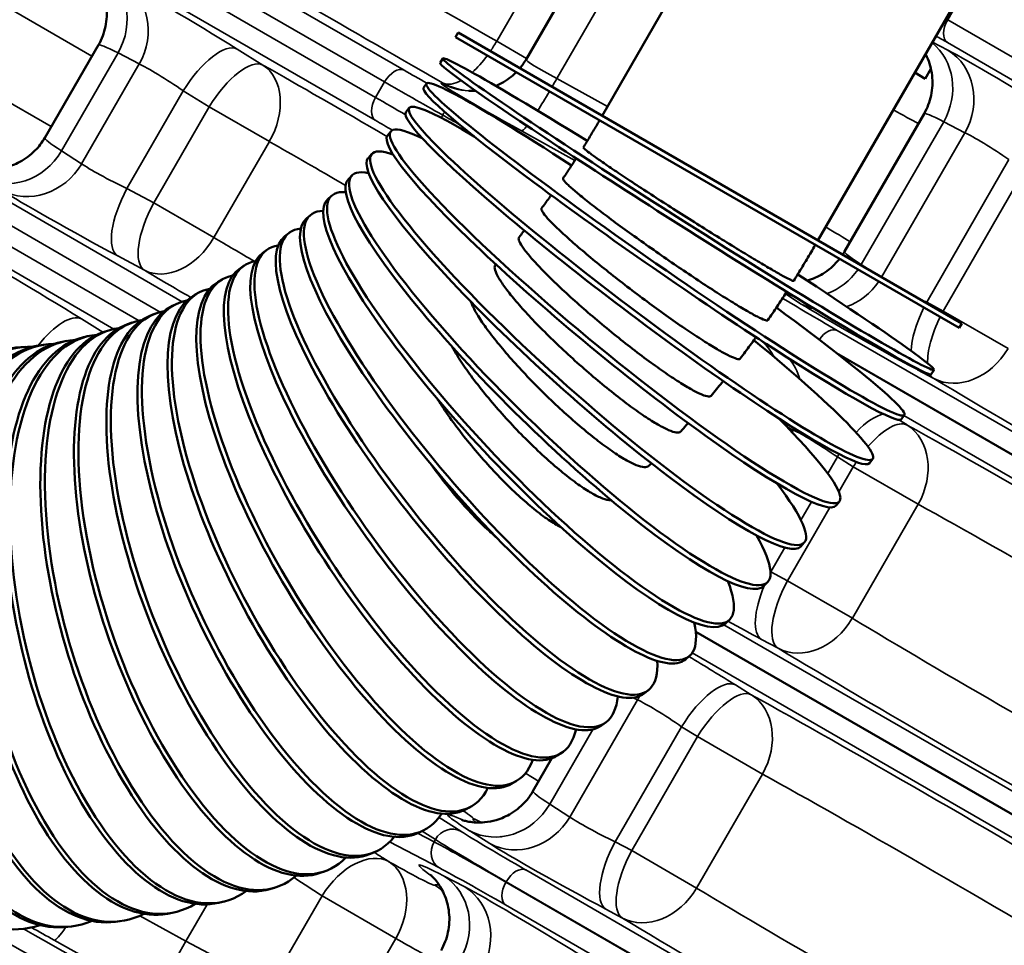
# Model space of a CAD drawing. Header units: inches. Extents: x 1 to 271, y 5 to 171.
# Tile 178 of 256: x 200.54 to 203.51, y 101 to 103.79. Entities that reach past the tile are written whole.
import ezdxf

# ---------------------------------------------------------------- set-up
doc = ezdxf.new("R2010")
doc.units = ezdxf.units.IN
doc.header["$LTSCALE"] = 8
doc.header["$MEASUREMENT"] = 0
doc.layers.add('Visible (ANSI)', color=7, linetype='Continuous', lineweight=50)
doc.layers.add('Visible Narrow (ANSI)', color=7, linetype='Continuous', lineweight=35)

msp = doc.modelspace()

# ---------------------------------------------------------------- linework, layer by layer
at = {"layer": 'Visible (ANSI)'}
for p, q in [((202.2962, 103.4992), (202.7966, 104.3659)), ((202.285, 104.0462), (202.067, 103.6687)), ((202.9458, 103.1242), (203.4462, 103.9909)), ((201.8552, 103.7354), (201.8632, 103.7492)), ((203.3708, 102.8604), (201.8552, 103.7354)), ((203.3788, 102.8742), (201.8632, 103.7492)), ((200.7798, 103.7121), (200.6184, 103.4326)), ((201.8084, 103.658), (201.817, 103.6715)), ((203.2688, 103.6107), (203.2859, 103.6403)), ((203.2372, 103.6289), (203.2688, 103.6107)), ((201.7585, 103.5828), (201.7676, 103.5959)), ((201.7057, 103.5099), (201.7153, 103.5227)), ((203.265, 103.5052), (203.0255, 103.0904)), ((203.1736, 103.5166), (203.1736, 103.5166)), ((201.6503, 103.4398), (201.6604, 103.4521)), ((201.5924, 103.3725), (201.6029, 103.3843)), ((201.5322, 103.3084), (201.5432, 103.3197)), ((201.4701, 103.2476), (201.4816, 103.2583)), ((201.4063, 103.1902), (201.4181, 103.2004)), ((201.3411, 103.1366), (201.3532, 103.1461)), ((202.97, 103.1639), (202.97, 103.1639)), ((201.2746, 103.0867), (201.2871, 103.0956)), ((201.2073, 103.0407), (201.2201, 103.049)), ((201.1394, 102.9987), (201.1524, 103.0064)), ((201.0712, 102.9608), (201.0844, 102.9678)), ((201.0029, 102.927), (201.0164, 102.9333)), ((200.9349, 102.8973), (200.9485, 102.9029)), ((200.8674, 102.8717), (200.8811, 102.8765)), ((203.3708, 102.8604), (203.3788, 102.8742)), ((200.8007, 102.8502), (200.8145, 102.8542)), ((200.6075, 102.809), (200.6213, 102.8108)), ((200.6705, 102.8189), (200.6844, 102.8215)), ((200.735, 102.8326), (200.7488, 102.8359)), ((200.546, 102.8028), (200.5598, 102.8038)), ((203.2864, 102.721), (203.295, 102.7345)), ((203.1964, 102.5854), (203.2055, 102.5985)), ((203.1009, 102.4536), (203.1106, 102.4663)), ((203.0001, 102.3261), (203.0102, 102.3383)), ((202.8941, 102.203), (202.9047, 102.2148)), ((202.7832, 102.0847), (202.7942, 102.0959)), ((202.6675, 101.9713), (202.679, 101.9821)), ((202.5473, 101.8633), (202.5591, 101.8735)), ((202.4226, 101.7608), (202.4348, 101.7704)), ((202.2939, 101.6641), (202.3063, 101.6731)), ((202.145, 101.5654), (202.088, 101.4666)), ((202.1611, 101.5735), (202.1739, 101.5818)), ((202.0247, 101.4892), (202.0377, 101.4968)), ((201.8848, 101.4115), (201.8981, 101.4184)), ((201.7417, 101.3406), (201.7552, 101.3469)), ((201.5957, 101.2769), (201.6093, 101.2824)), ((201.4469, 101.2205), (201.4606, 101.2253)), ((201.2958, 101.1717), (201.3096, 101.1757)), ((201.1427, 101.1307), (201.1565, 101.1341)), ((200.9878, 101.0979), (201.0016, 101.1005)), ((200.8316, 101.0734), (200.8454, 101.0752)), ((200.6744, 101.0575), (200.6882, 101.0585))]:
    msp.add_line(p, q, dxfattribs=at)
for centre, start, end in [((203.1978, 103.5265), 43.4481, 43.4992), ((202.036, 101.5142), 256.5013, 256.5519), ((201.7437, 101.008), 43.4481, 43.4987)]:
    msp.add_arc(centre, 0.19, start, end, dxfattribs=at)
for centre, major_axis, ratio, start_param, end_param in [((202.556, 103.203), (-0.739, 0.4685), 0.029242, 5.15566, 10.552945), ((202.4866, 103.0972), (-0.719, 0.4987), 0.05841, 5.156213, 10.553377), ((202.5474, 103.1895), (-0.739, 0.4685), 0.029242, 0, 3.141593), ((202.4775, 103.0841), (-0.719, 0.4987), 0.05841, 0, 3.141593), ((202.4129, 102.9945), (-0.6976, 0.5282), 0.087427, 5.57867, 10.554008), ((201.9032, 103.7639), (-0.0084, -0.1898), 0.99794, 0, 0.00188), ((202.3353, 102.8952), (-0.6749, 0.5569), 0.11622, 5.835967, 10.27815), ((202.4033, 102.9818), (-0.6976, 0.5282), 0.087427, 0, 3.141593), ((203.8537, 103.1449), (0.5887, -0.3604), 0.03634, 3.141573, 3.142528), ((201.2249, 103.1029), (-0.6064, 0.3296), 0.03634, 6.28225, 6.282898), ((202.2538, 102.7995), (-0.6509, 0.5848), 0.144714, 5.949337, 10.079885), ((202.3252, 102.8829), (-0.6749, 0.5569), 0.11622, 0, 3.141593), ((202.2432, 102.7878), (-0.6509, 0.5848), 0.144714, 0, 3.141593), ((202.1687, 102.7078), (-0.6255, 0.6119), 0.172837, 6.016395, 9.958923), ((202.1577, 102.6965), (-0.6255, 0.6119), 0.172837, 0, 3.141593), ((202.0803, 102.6202), (-0.5987, 0.6381), 0.200517, 6.061413, 9.877007), ((202.0688, 102.6095), (-0.5987, 0.6381), 0.200517, 0, 3.141593), ((201.9886, 102.5369), (-0.5705, 0.6635), 0.227681, 6.094001, 9.817842), ((201.9768, 102.5268), (-0.5705, 0.6635), 0.227681, 0, 3.141593), ((201.8818, 102.4487), (-0.5408, 0.6879), 0.254262, 0, 3.141593), ((201.894, 102.4582), (-0.5408, 0.6879), 0.254262, 6.11883, 9.77317), ((201.7967, 102.3843), (-0.5096, 0.7113), 0.280189, 6.138469, 9.738327), ((201.7842, 102.3754), (-0.5096, 0.7113), 0.280189, 0, 3.141593), ((203.632, 102.7608), (-0.6064, 0.3296), 0.03634, 6.28225, 6.283205), ((201.697, 102.3154), (-0.4769, 0.7336), 0.305398, 6.154453, 9.710473), ((201.5951, 102.2516), (-0.4427, 0.7548), 0.329822, 6.167761, 9.687776), ((201.6842, 102.3071), (-0.4769, 0.7336), 0.305398, 0, 3.141593), ((201.5821, 102.244), (-0.4427, 0.7548), 0.329822, 0, 3.141593), ((201.478, 102.1861), (-0.4068, 0.7747), 0.3534, 0, 3.141593), ((201.4913, 102.1931), (-0.4068, 0.7747), 0.3534, 6.179044, 9.669003), ((201.3858, 102.1401), (-0.3694, 0.7932), 0.37607, 6.188754, 9.653288), ((201.2789, 102.0926), (-0.3304, 0.8102), 0.397775, 6.197212, 9.640011), ((201.3723, 102.1338), (-0.3694, 0.7932), 0.37607, 0, 3.141593), ((201.1572, 102.0461), (-0.2898, 0.8256), 0.418459, 0, 3.141593), ((201.1709, 102.0509), (-0.2898, 0.8256), 0.418459, 6.204652, 9.628713), ((201.2653, 102.0871), (-0.3304, 0.8102), 0.397775, 0, 3.141593), ((200.9527, 101.985), (-0.2038, 0.8509), 0.456555, 6.217126, 9.610746), ((201.0483, 102.0109), (-0.2476, 0.8392), 0.438069, 0, 3.141593), ((201.0621, 102.015), (-0.2476, 0.8392), 0.438069, 6.211247, 9.619046), ((200.5152, 101.9254), (-0.0152, 0.8749), 0.518348, 6.235114, 9.587618), ((200.624, 101.9312), (-0.0642, 0.8726), 0.504804, 6.231334, 9.592159), ((200.7333, 101.943), (-0.1121, 0.8678), 0.489965, 6.227105, 9.597452), ((200.8291, 101.9584), (-0.1586, 0.8605), 0.473868, 0, 3.141593), ((200.843, 101.961), (-0.1586, 0.8605), 0.473868, 6.222387, 9.603603), ((200.9388, 101.9817), (-0.2038, 0.8509), 0.456555, 0, 3.141593), ((200.6102, 101.9302), (-0.0642, 0.8726), 0.504804, 0, 3.141593), ((200.7195, 101.9412), (-0.1121, 0.8678), 0.489965, 0, 3.141593), ((202.6945, 101.137), (-0.6064, 0.3296), 0.03634, 6.28225, 6.283204)]:
    msp.add_ellipse(centre, major_axis=major_axis, ratio=ratio, start_param=start_param, end_param=end_param, dxfattribs=at)
for points, knots in [([(200.7802, 103.7125), (200.79, 103.7295), (200.797, 103.7483), (200.8052, 103.7871), (200.8063, 103.8076), (200.802, 103.847), (200.7965, 103.8664), (200.7855, 103.8909), (200.7818, 103.8979), (200.7751, 103.9089), (200.7722, 103.9131), (200.765, 103.923), (200.7608, 103.9278), (200.7547, 103.9345), (200.7524, 103.9368), (200.7487, 103.9403), (200.7477, 103.9411), (200.7473, 103.9415), (200.7473, 103.9415), (200.7473, 103.9415)], [0.0014682, 0.0014682, 0.0014682, 0.0014682, 0.1520107, 0.1520107, 0.3067567, 0.3067567, 0.460872, 0.460872, 0.5277908, 0.5277908, 0.5770472, 0.5770472, 0.6564751, 0.6564751, 0.7298463, 0.7298463, 0.8259152, 0.8259152, 0.8484848, 0.8484848, 0.8484848, 0.8484848]), ([(203.2651, 103.5053), (203.2749, 103.5224), (203.2821, 103.5413), (203.2903, 103.5802), (203.2913, 103.6008), (203.287, 103.6402), (203.2815, 103.6597), (203.2726, 103.6797), (203.2712, 103.6826), (203.2697, 103.6854)], [0.0003236, 0.0003236, 0.0003236, 0.0003236, 0.1519128, 0.1519128, 0.3065732, 0.3065732, 0.460661, 0.460661, 0.4871717, 0.4871717, 0.4871717, 0.4871717]), ([(201.9764, 103.5888), (201.9822, 103.5912), (201.9879, 103.594), (202.0096, 103.6058), (202.0246, 103.617), (202.0375, 103.6301)], [0.2125831, 0.2125831, 0.2125831, 0.2125831, 0.2606841, 0.2606841, 0.4007846, 0.4007846, 0.4007846, 0.4007846]), ([(202.2392, 103.4038), (202.2426, 103.4092), (202.2459, 103.4146), (202.2526, 103.4254), (202.2559, 103.4308), (202.2625, 103.4416), (202.2657, 103.4471), (202.2722, 103.458), (202.2755, 103.4634), (202.2819, 103.4744), (202.2851, 103.4799), (202.2882, 103.4854)], [3.09821542, 3.09821542, 3.09821542, 3.09821542, 3.10689087, 3.10689087, 3.11556632, 3.11556632, 3.12424176, 3.12424176, 3.13291721, 3.13291721, 3.14159265, 3.14159265, 3.14159265, 3.14159265]), ([(200.4035, 103.3461), (200.4035, 103.3461), (200.4039, 103.3459), (200.4061, 103.3452), (200.4078, 103.3447), (200.4128, 103.3433), (200.416, 103.3425), (200.4258, 103.3405), (200.4337, 103.3392), (200.45, 103.3381), (200.4583, 103.338), (200.4772, 103.3392), (200.488, 103.3407), (200.5139, 103.3469), (200.529, 103.3525), (200.5598, 103.3689), (200.5755, 103.3806), (200.6004, 103.4056), (200.6104, 103.4186), (200.6184, 103.4326)], [0.8777592, 0.8777592, 0.8777592, 0.8777592, 0.9502391, 0.9502391, 1.0215568, 1.0215568, 1.0856629, 1.0856629, 1.1729539, 1.1729539, 1.2446526, 1.2446526, 1.3315083, 1.3315083, 1.4553322, 1.4553322, 1.6024347, 1.6024347, 1.7264605, 1.7264605, 1.7264605, 1.7264605]), ([(202.2392, 103.4038), (202.2389, 103.4033), (202.2402, 103.4017), (202.2458, 103.3967), (202.2509, 103.3926), (202.2655, 103.3817), (202.2749, 103.375), (202.2951, 103.3608), (202.3078, 103.352), (202.3366, 103.3325), (202.3527, 103.3217), (202.3842, 103.3008), (202.4025, 103.2888), (202.4412, 103.2636), (202.4614, 103.2505), (202.4994, 103.226), (202.5206, 103.2125), (202.5632, 103.1854), (202.5846, 103.172), (202.6232, 103.1477), (202.644, 103.1348), (202.6841, 103.11), (202.7034, 103.0982), (202.7368, 103.0778), (202.7541, 103.0674), (202.7855, 103.0487), (202.7997, 103.0404), (202.8113, 103.0337)], [3.372957, 3.372957, 3.372957, 3.372957, 3.526571, 3.526571, 3.702902, 3.702902, 3.879232, 3.879232, 4.055564, 4.055564, 4.231897, 4.231897, 4.408228, 4.408228, 4.58456, 4.58456, 4.760889, 4.760889, 4.937219, 4.937219, 5.113546, 5.113546, 5.289874, 5.289874, 5.4662, 5.4662, 5.642526, 5.642526, 5.642526, 5.642526]), ([(202.1784, 103.3109), (202.182, 103.3162), (202.1855, 103.3214), (202.1926, 103.3319), (202.1961, 103.3372), (202.2031, 103.3477), (202.2066, 103.353), (202.2128, 103.3625), (202.2155, 103.3666), (202.2182, 103.3708)], [3.04754575, 3.04754575, 3.04754575, 3.04754575, 3.05622096, 3.05622096, 3.06489617, 3.06489617, 3.07357138, 3.07357138, 3.08037663, 3.08037663, 3.08037663, 3.08037663]), ([(202.1784, 103.3109), (202.1777, 103.3099), (202.1786, 103.3076), (202.1833, 103.3013), (202.1879, 103.2964), (202.2013, 103.2838), (202.2101, 103.2761), (202.2291, 103.2601), (202.2412, 103.2503), (202.2686, 103.2287), (202.2839, 103.2169), (202.3141, 103.194), (202.3318, 103.1809), (202.369, 103.1536), (202.3886, 103.1395), (202.4254, 103.1132), (202.446, 103.0988), (202.4874, 103.0699), (202.5082, 103.0556), (202.5459, 103.03), (202.5663, 103.0164), (202.6056, 102.9904), (202.6245, 102.9781), (202.6575, 102.957), (202.6745, 102.9463), (202.7057, 102.9271), (202.7198, 102.9187), (202.7314, 102.912)], [3.37152, 3.37152, 3.37152, 3.37152, 3.526571, 3.526571, 3.702902, 3.702902, 3.879232, 3.879232, 4.055564, 4.055564, 4.231897, 4.231897, 4.408228, 4.408228, 4.58456, 4.58456, 4.760889, 4.760889, 4.937219, 4.937219, 5.113546, 5.113546, 5.289874, 5.289874, 5.4662, 5.4662, 5.642526, 5.642526, 5.642526, 5.642526]), ([(202.1139, 103.2209), (202.1177, 103.2259), (202.1215, 103.231), (202.129, 103.2412), (202.1327, 103.2463), (202.1385, 103.2543), (202.1406, 103.2572), (202.1427, 103.2601)], [2.99687695, 2.99687695, 2.99687695, 2.99687695, 3.00555175, 3.00555175, 3.01422655, 3.01422655, 3.01914379, 3.01914379, 3.01914379, 3.01914379]), ([(202.1139, 103.2209), (202.1128, 103.2193), (202.1133, 103.2164), (202.1171, 103.2088), (202.1211, 103.2031), (202.1332, 103.1887), (202.1414, 103.1801), (202.1591, 103.1624), (202.1705, 103.1516), (202.1964, 103.128), (202.211, 103.1151), (202.2398, 103.0904), (202.2567, 103.0762), (202.2925, 103.0469), (202.3114, 103.0318), (202.3469, 103.0038), (202.3668, 102.9884), (202.4069, 102.9579), (202.4272, 102.9427), (202.464, 102.9158), (202.4839, 102.9015), (202.5223, 102.8744), (202.5409, 102.8616), (202.5733, 102.8398), (202.5901, 102.8288), (202.621, 102.8092), (202.6351, 102.8007), (202.6466, 102.794)], [3.369021, 3.369021, 3.369021, 3.369021, 3.526571, 3.526571, 3.702902, 3.702902, 3.879232, 3.879232, 4.055564, 4.055564, 4.231897, 4.231897, 4.408228, 4.408228, 4.58456, 4.58456, 4.760889, 4.760889, 4.937219, 4.937219, 5.113546, 5.113546, 5.289874, 5.289874, 5.4662, 5.4662, 5.642526, 5.642526, 5.642526, 5.642526]), ([(202.046, 103.1339), (202.05, 103.1387), (202.0539, 103.1436), (202.0592, 103.1502), (202.0606, 103.1519), (202.0619, 103.1536)], [2.94620902, 2.94620902, 2.94620902, 2.94620902, 2.95488324, 2.95488324, 2.95787755, 2.95787755, 2.95787755, 2.95787755]), ([(202.046, 103.1339), (202.0443, 103.1318), (202.0443, 103.1283), (202.0472, 103.1194), (202.0506, 103.1129), (202.0614, 103.0969), (202.0689, 103.0874), (202.0853, 103.0679), (202.0959, 103.0562), (202.1203, 103.0306), (202.1341, 103.0168), (202.1615, 102.9902), (202.1776, 102.975), (202.2118, 102.9437), (202.2299, 102.9277), (202.2641, 102.898), (202.2833, 102.8817), (202.3221, 102.8495), (202.3418, 102.8336), (202.3775, 102.8054), (202.3969, 102.7904), (202.4345, 102.7622), (202.4527, 102.749), (202.4845, 102.7264), (202.5011, 102.7151), (202.5317, 102.6952), (202.5457, 102.6866), (202.5573, 102.6799)], [3.365453, 3.365453, 3.365453, 3.365453, 3.526571, 3.526571, 3.702902, 3.702902, 3.879232, 3.879232, 4.055564, 4.055564, 4.231897, 4.231897, 4.408228, 4.408228, 4.58456, 4.58456, 4.760889, 4.760889, 4.937219, 4.937219, 5.113546, 5.113546, 5.289874, 5.289874, 5.4662, 5.4662, 5.642526, 5.642526, 5.642526, 5.642526]), ([(202.8727, 103.0023), (202.8771, 103.0094), (202.8816, 103.0165), (202.8904, 103.0308), (202.8948, 103.038), (202.9035, 103.0524), (202.9079, 103.0596), (202.9165, 103.0741), (202.9208, 103.0813), (202.9293, 103.0958), (202.9335, 103.1031), (202.9378, 103.1104)], [3.09662331, 3.09662331, 3.09662331, 3.09662331, 3.10561718, 3.10561718, 3.11461105, 3.11461105, 3.12360492, 3.12360492, 3.13259879, 3.13259879, 3.14159265, 3.14159265, 3.14159265, 3.14159265]), ([(201.9748, 103.0502), (201.9725, 103.0476), (201.972, 103.0435), (201.9739, 103.0332), (201.9767, 103.0259), (201.9861, 103.0083), (201.9928, 102.998), (202.0078, 102.9769), (202.0176, 102.9643), (202.0404, 102.9368), (202.0534, 102.922), (202.0792, 102.8937), (202.0945, 102.8775), (202.1271, 102.8444), (202.1444, 102.8274), (202.1772, 102.7961), (202.1957, 102.7789), (202.2331, 102.7451), (202.2522, 102.7285), (202.2868, 102.699), (202.3057, 102.6834), (202.3423, 102.6542), (202.3602, 102.6405), (202.3914, 102.6173), (202.4078, 102.6056), (202.438, 102.5853), (202.4519, 102.5766), (202.4635, 102.57)], [3.360808, 3.360808, 3.360808, 3.360808, 3.526571, 3.526571, 3.702902, 3.702902, 3.879232, 3.879232, 4.055564, 4.055564, 4.231897, 4.231897, 4.408228, 4.408228, 4.58456, 4.58456, 4.760889, 4.760889, 4.937219, 4.937219, 5.113546, 5.113546, 5.289874, 5.289874, 5.4662, 5.4662, 5.642526, 5.642526, 5.642526, 5.642526]), ([(202.9136, 103.0031), (202.9138, 103.0032), (202.9141, 103.0033), (202.9304, 103.008), (202.9461, 103.0149), (202.977, 103.0339), (202.9921, 103.0468), (203.0068, 103.0637), (203.0087, 103.066), (203.0106, 103.0683)], [1.2429052, 1.2429052, 1.2429052, 1.2429052, 1.2452464, 1.2452464, 1.3763492, 1.3763492, 1.5254659, 1.5254659, 1.5485119, 1.5485119, 1.5485119, 1.5485119]), ([(202.8113, 103.0337), (202.8228, 103.027), (202.8339, 103.0207), (202.852, 103.0109), (202.8589, 103.0073), (202.8683, 103.003), (202.8715, 103.0018), (202.8725, 103.0021), (202.8726, 103.0022), (202.8727, 103.0023)], [0, 0, 0, 0, 0.1763269, 0.1763269, 0.3526539, 0.3526539, 0.5289822, 0.5289822, 0.5516642, 0.5516642, 0.5516642, 0.5516642]), ([(202.7947, 102.8835), (202.7994, 102.8904), (202.8042, 102.8974), (202.8136, 102.9113), (202.8183, 102.9183), (202.8276, 102.9323), (202.8322, 102.9393), (202.8414, 102.9534), (202.846, 102.9604), (202.8509, 102.9681), (202.8513, 102.9687), (202.8517, 102.9693)], [3.04595173, 3.04595173, 3.04595173, 3.04595173, 3.05494574, 3.05494574, 3.06393976, 3.06393976, 3.07293377, 3.07293377, 3.08192779, 3.08192779, 3.08268033, 3.08268033, 3.08268033, 3.08268033]), ([(201.9007, 102.94), (201.9015, 102.9378), (201.9024, 102.9355), (201.9074, 102.9234), (201.9133, 102.9123), (201.9269, 102.8896), (201.9359, 102.8761), (201.9569, 102.8468), (201.9691, 102.8311), (201.9934, 102.8011), (202.0078, 102.784), (202.0387, 102.7491), (202.0552, 102.7312), (202.0865, 102.6983), (202.1042, 102.6803), (202.1402, 102.645), (202.1586, 102.6277), (202.1921, 102.597), (202.2104, 102.5808), (202.2461, 102.5505), (202.2635, 102.5364), (202.2942, 102.5126), (202.3103, 102.5007), (202.3402, 102.48), (202.354, 102.4712), (202.3656, 102.4645)], [3.657598, 3.657598, 3.657598, 3.657598, 3.702902, 3.702902, 3.879232, 3.879232, 4.055564, 4.055564, 4.231897, 4.231897, 4.408228, 4.408228, 4.58456, 4.58456, 4.760889, 4.760889, 4.937219, 4.937219, 5.113546, 5.113546, 5.289874, 5.289874, 5.4662, 5.4662, 5.642526, 5.642526, 5.642526, 5.642526]), ([(202.7314, 102.912), (202.7429, 102.9054), (202.7541, 102.8992), (202.7724, 102.8898), (202.7796, 102.8865), (202.7894, 102.8829), (202.7929, 102.8822), (202.7944, 102.8832), (202.7946, 102.8833), (202.7947, 102.8835)], [0, 0, 0, 0, 0.1763269, 0.1763269, 0.3526539, 0.3526539, 0.5289822, 0.5289822, 0.5501941, 0.5501941, 0.5501941, 0.5501941]), ([(202.7119, 102.7682), (202.7169, 102.7749), (202.7219, 102.7816), (202.7319, 102.7951), (202.7369, 102.8019), (202.7468, 102.8155), (202.7517, 102.8223), (202.7574, 102.8303), (202.7582, 102.8314), (202.759, 102.8326)], [2.99527961, 2.99527961, 2.99527961, 2.99527961, 3.00427388, 3.00427388, 3.01326815, 3.01326815, 3.02226242, 3.02226242, 3.02376987, 3.02376987, 3.02376987, 3.02376987]), ([(201.8438, 102.8048), (201.8487, 102.796), (201.8543, 102.7865), (201.8702, 102.7609), (201.8814, 102.7443), (201.9041, 102.7126), (201.9176, 102.6947), (201.9467, 102.658), (201.9624, 102.6393), (201.9921, 102.6049), (202.009, 102.5862), (202.0436, 102.5494), (202.0612, 102.5314), (202.0936, 102.4996), (202.1113, 102.4828), (202.146, 102.4516), (202.163, 102.437), (202.1931, 102.4126), (202.2089, 102.4004), (202.2385, 102.3794), (202.2522, 102.3705), (202.2638, 102.3639)], [3.941087, 3.941087, 3.941087, 3.941087, 4.055564, 4.055564, 4.231897, 4.231897, 4.408228, 4.408228, 4.58456, 4.58456, 4.760889, 4.760889, 4.937219, 4.937219, 5.113546, 5.113546, 5.289874, 5.289874, 5.4662, 5.4662, 5.642526, 5.642526, 5.642526, 5.642526]), ([(202.6466, 102.794), (202.6582, 102.7873), (202.6694, 102.7812), (202.688, 102.7722), (202.6954, 102.7693), (202.7058, 102.7664), (202.7097, 102.7662), (202.7116, 102.7678), (202.7118, 102.768), (202.7119, 102.7682)], [0, 0, 0, 0, 0.1763269, 0.1763269, 0.3526539, 0.3526539, 0.5289822, 0.5289822, 0.5476608, 0.5476608, 0.5476608, 0.5476608]), ([(202.6245, 102.6566), (202.6298, 102.6631), (202.6351, 102.6696), (202.6456, 102.6826), (202.6509, 102.6892), (202.6574, 102.6974), (202.6587, 102.6991), (202.66, 102.7007)], [2.94460697, 2.94460697, 2.94460697, 2.94460697, 2.9536016, 2.9536016, 2.96259622, 2.96259622, 2.96486346, 2.96486346, 2.96486346, 2.96486346]), ([(202.5573, 102.6799), (202.5688, 102.6732), (202.5801, 102.6672), (202.599, 102.6586), (202.6067, 102.6559), (202.6176, 102.6538), (202.6218, 102.654), (202.6242, 102.6562), (202.6244, 102.6564), (202.6245, 102.6566)], [0, 0, 0, 0, 0.1763262, 0.1763262, 0.3526523, 0.3526523, 0.5289799, 0.5289799, 0.5440586, 0.5440586, 0.5440586, 0.5440586]), ([(201.7995, 102.6478), (201.8, 102.6469), (201.8005, 102.6461), (201.8116, 102.6286), (201.8241, 102.6099), (201.8515, 102.5715), (201.8662, 102.552), (201.8944, 102.5162), (201.9105, 102.4967), (201.9435, 102.4586), (201.9604, 102.4399), (201.9916, 102.407), (202.0087, 102.3897), (202.0424, 102.3575), (202.0589, 102.3426), (202.0883, 102.3176), (202.1039, 102.3052), (202.1331, 102.2838), (202.1467, 102.2749), (202.1583, 102.2682)], [4.222807, 4.222807, 4.222807, 4.222807, 4.231897, 4.231897, 4.408228, 4.408228, 4.58456, 4.58456, 4.760889, 4.760889, 4.937219, 4.937219, 5.113546, 5.113546, 5.289874, 5.289874, 5.4662, 5.4662, 5.642526, 5.642526, 5.642526, 5.642526]), ([(202.5328, 102.549), (202.5383, 102.5552), (202.5439, 102.5615), (202.5512, 102.5699), (202.5531, 102.572), (202.555, 102.5741)], [2.89393381, 2.89393381, 2.89393381, 2.89393381, 2.9029289, 2.9029289, 2.90596381, 2.90596381, 2.90596381, 2.90596381]), ([(202.4635, 102.57), (202.4751, 102.5633), (202.4864, 102.5574), (202.5057, 102.5491), (202.5136, 102.5468), (202.525, 102.5453), (202.5297, 102.546), (202.5325, 102.5487), (202.5326, 102.5488), (202.5328, 102.549)], [0, 0, 0, 0, 0.1763262, 0.1763262, 0.3526523, 0.3526523, 0.5289799, 0.5289799, 0.5393794, 0.5393794, 0.5393794, 0.5393794]), ([(202.3656, 102.4645), (202.3772, 102.4578), (202.3886, 102.452), (202.4082, 102.4441), (202.4163, 102.442), (202.4284, 102.4412), (202.4335, 102.4423), (202.4367, 102.4455), (202.4367, 102.4455), (202.4368, 102.4456)], [0, 0, 0, 0, 0.1763262, 0.1763262, 0.3526523, 0.3526523, 0.5289799, 0.5289799, 0.5336122, 0.5336122, 0.5336122, 0.5336122]), ([(201.7814, 102.4493), (201.7944, 102.4312), (201.8092, 102.4116), (201.8402, 102.3727), (201.8564, 102.3535), (201.8863, 102.3195), (201.9028, 102.3018), (201.9354, 102.2687), (201.9515, 102.2534), (201.9701, 102.2368), (201.9744, 102.2331), (201.9787, 102.2294)], [4.5896665, 4.5896665, 4.5896665, 4.5896665, 4.7608893, 4.7608893, 4.9372188, 4.9372188, 5.1135464, 5.1135464, 5.2898739, 5.2898739, 5.3414322, 5.3414322, 5.3414322, 5.3414322]), ([(202.2638, 102.3639), (202.2753, 102.3572), (202.2869, 102.3514), (202.3068, 102.3439), (202.3152, 102.3421), (202.3223, 102.3419), (202.3231, 102.3419), (202.3238, 102.342)], [0, 0, 0, 0, 0.1763262, 0.1763262, 0.3526523, 0.3526523, 0.3738366, 0.3738366, 0.3738366, 0.3738366]), ([(201.8732, 101.3801), (201.8732, 101.3801), (201.8732, 101.3801), (201.8736, 101.38), (201.8757, 101.3791), (201.8851, 101.3767), (201.8893, 101.3757), (201.9008, 101.3737), (201.9086, 101.3728), (201.925, 101.372), (201.9337, 101.3722), (201.9538, 101.3741), (201.9655, 101.3763), (201.9929, 101.3842), (202.0086, 101.3911), (202.0395, 101.4101), (202.0546, 101.423), (202.0751, 101.4465), (202.0821, 101.4563), (202.088, 101.4665)], [0.7677157, 0.7677157, 0.7677157, 0.7677157, 0.7817551, 0.7817551, 0.9278236, 0.9278236, 0.9984078, 0.9984078, 1.078586, 1.078586, 1.1515828, 1.1515828, 1.2452461, 1.2452461, 1.3763478, 1.3763478, 1.52546, 1.52546, 1.6165492, 1.6165492, 1.6165492, 1.6165492]), ([(201.8113, 100.987), (201.821, 101.004), (201.8281, 101.0228), (201.8363, 101.0617), (201.8373, 101.0822), (201.833, 101.1216), (201.8275, 101.1411), (201.8166, 101.1655), (201.8128, 101.1726), (201.8061, 101.1835), (201.8032, 101.1878), (201.796, 101.1976), (201.7918, 101.2025), (201.7856, 101.2092), (201.7834, 101.2114), (201.7798, 101.2149), (201.7788, 101.2157), (201.7784, 101.216), (201.7783, 101.2161), (201.7783, 101.2161)], [0.0012153, 0.0012153, 0.0012153, 0.0012153, 0.1520401, 0.1520401, 0.3068078, 0.3068078, 0.4609195, 0.4609195, 0.5278681, 0.5278681, 0.5771446, 0.5771446, 0.6565241, 0.6565241, 0.7296953, 0.7296953, 0.8248017, 0.8248017, 0.8476487, 0.8476487, 0.8476487, 0.8476487])]:
    msp.add_open_spline(points, degree=3, knots=knots, dxfattribs=at)
for points in [[(202.0486, 103.6422), (202.0554, 103.6505), (202.0616, 103.6593), (202.067, 103.6686)], [(201.8952, 103.5742), (201.9017, 103.5739), (201.9083, 103.5739), (201.9149, 103.5743)], [(203.02, 103.0814), (203.0219, 103.0843), (203.0237, 103.0873), (203.0255, 103.0903)], [(201.9748, 103.0502), (201.9753, 103.0507), (201.9758, 103.0513), (201.9763, 103.0518)], [(202.4368, 102.4456), (202.4393, 102.4482), (202.4417, 102.4507), (202.4442, 102.4533)], [(202.1583, 102.2682), (202.1634, 102.2653), (202.1684, 102.2626), (202.1733, 102.2601)]]:
    msp.add_open_spline(points, degree=3, dxfattribs=at)
at = {"layer": 'Visible Narrow (ANSI)'}
for p, q in [((201.7002, 103.6361), (200.1337, 104.5405)), ((200.0748, 104.5053), (201.6413, 103.6009)), ((201.6143, 103.5541), (200.0478, 104.4585)), ((200.0467, 104.3899), (201.6132, 103.4854)), ((202.1933, 104.0952), (201.9787, 103.7236)), ((202.1598, 103.6115), (202.3809, 103.9944)), ((203.3362, 103.7882), (203.4515, 103.9878)), ((200.3085, 103.9391), (200.7603, 103.6783)), ((204.6191, 103.0475), (203.3362, 103.7882)), ((201.032, 102.9393), (199.665, 103.7286)), ((200.638, 103.4665), (200.1862, 103.7273)), ((201.275, 103.6517), (201.1974, 103.6998)), ((202.0687, 103.6716), (201.9787, 103.7236)), ((203.3368, 103.6967), (203.2903, 103.721)), ((203.2982, 103.7106), (203.2981, 103.7107)), ((203.3352, 103.7195), (204.6181, 102.9788)), ((199.606, 103.6934), (200.9654, 102.9085)), ((200.8391, 103.6882), (200.6688, 103.3932)), ((200.8391, 103.6882), (200.9028, 103.6549)), ((200.9027, 102.8824), (199.579, 103.6466)), ((200.9028, 103.6549), (200.7295, 103.3547)), ((202.3123, 103.527), (202.1598, 103.6115)), ((201.6413, 103.6009), (201.6143, 103.5541)), ((201.8179, 103.5972), (201.8115, 103.5975)), ((199.578, 103.578), (200.8263, 102.8573)), ((200.8659, 103.2802), (201.0355, 103.574)), ((201.0355, 103.574), (201.1131, 103.5258)), ((201.1131, 103.5258), (200.9464, 103.2371)), ((201.1131, 103.5258), (201.2944, 103.4212)), ((201.8117, 103.4931), (201.8163, 103.5011)), ((203.3243, 103.4812), (203.0759, 103.0511)), ((203.3243, 103.4812), (203.388, 103.4479)), ((202.0531, 103.4538), (202.2142, 103.3646)), ((203.388, 103.4479), (203.1372, 103.0137)), ((201.1277, 103.1324), (201.2944, 103.4212)), ((200.7295, 103.3547), (200.6688, 103.3932)), ((203.273, 102.9381), (203.5207, 103.3671)), ((203.5686, 103.3374), (203.3227, 102.9115)), ((200.9464, 103.2371), (200.8659, 103.2802)), ((201.1277, 103.1324), (200.9464, 103.2371)), ((200.8379, 103.0771), (200.9184, 103.034)), ((203.1117, 103.0284), (203.0759, 103.0511)), ((202.8476, 102.9629), (202.8956, 102.9325)), ((203.3227, 102.9115), (203.273, 102.9381)), ((203.5179, 102.7988), (203.3227, 102.9115)), ((200.7933, 102.8478), (200.7286, 102.8879)), ((204.207, 102.1585), (203.0039, 102.8532)), ((202.7925, 102.8046), (202.7924, 102.8047)), ((203.0012, 102.7855), (204.1481, 102.1233)), ((204.1473, 102.1219), (203.0104, 102.7783)), ((203.245, 102.735), (203.2947, 102.7084)), ((203.3268, 102.697), (203.3269, 102.6969)), ((203.2139, 102.5685), (203.1893, 102.5837)), ((203.2045, 102.597), (204.1462, 102.0533)), ((202.8522, 102.5633), (202.8714, 102.5532)), ((202.8714, 102.5532), (202.8678, 102.547)), ((202.9753, 102.4224), (203.0041, 102.4724)), ((203.0041, 102.4724), (203.052, 102.4426)), ((203.052, 102.4426), (203.0086, 102.3675)), ((203.052, 102.4426), (203.2472, 102.3299)), ((202.8944, 102.2823), (202.9262, 102.3374)), ((202.9816, 102.3207), (202.8539, 102.0996)), ((203.0492, 101.9869), (203.2472, 102.3299)), ((202.8042, 102.1262), (202.8465, 102.1994)), ((202.8539, 102.0996), (202.8042, 102.1262)), ((203.0492, 101.9869), (202.8539, 102.0996)), ((203.7383, 101.3466), (202.6627, 101.9676)), ((202.5777, 101.9474), (203.6793, 101.3114)), ((203.6785, 101.31), (202.5779, 101.9455)), ((202.7762, 101.9231), (202.8259, 101.8965)), ((202.5671, 101.8824), (203.6775, 101.2414)), ((202.858, 101.8851), (202.8581, 101.885)), ((202.7451, 101.7566), (202.6972, 101.7863)), ((202.39, 101.7479), (202.4027, 101.7413)), ((202.4027, 101.7413), (202.1991, 101.3888)), ((202.3355, 101.3143), (202.5354, 101.6605)), ((202.5354, 101.6605), (202.5833, 101.6307)), ((202.2685, 101.6526), (202.1384, 101.4273)), ((202.5833, 101.6307), (202.3852, 101.2877)), ((202.5833, 101.6307), (202.7785, 101.518)), ((202.5804, 101.175), (202.7785, 101.518)), ((202.1991, 101.3888), (202.1384, 101.4273)), ((201.8703, 101.3463), (201.8051, 101.3877)), ((201.7901, 101.314), (201.7404, 101.34)), ((201.7541, 101.3464), (201.7941, 101.321)), ((201.8094, 101.3387), (201.8094, 101.3388)), ((201.8974, 101.3472), (201.9581, 101.3087)), ((201.9418, 101.3315), (201.9419, 101.3314)), ((201.6565, 101.3138), (201.8063, 101.2355)), ((201.7941, 101.321), (201.7901, 101.314)), ((202.3852, 101.2877), (202.3355, 101.3143)), ((201.7824, 101.292), (201.7824, 101.292)), ((202.5804, 101.175), (202.3852, 101.2877)), ((201.8827, 101.1782), (201.819, 101.2115)), ((203.2695, 100.5347), (202.0664, 101.2294)), ((201.855, 101.1808), (201.8549, 101.1809)), ((202.0066, 101.1927), (202.0074, 101.1941)), ((203.2098, 100.4981), (202.0066, 101.1927)), ((202.0074, 101.1941), (203.2106, 100.4995)), ((201.4531, 101.1513), (201.2978, 100.8823)), ((201.4531, 101.1513), (201.6751, 101.0232)), ((201.107, 101.1258), (201.0431, 101.0153)), ((202.0056, 101.1241), (203.2087, 100.4295)), ((201.0431, 101.0153), (200.9049, 101.0919)), ((202.3075, 101.1112), (202.3572, 101.0846)), ((202.3893, 101.0732), (202.3894, 101.0731)), ((200.6469, 101.0181), (200.9364, 100.8577)), ((201.5198, 100.7542), (201.6751, 101.0232))]:
    msp.add_line(p, q, dxfattribs=at)
for centre, major_axis, ratio, start_param, end_param in [((200.6897, 103.7745), (0.0881, 0.1684), 0.90811, 4.674513, 6.215081), ((202.5543, 103.4583), (-1.3161, 0.7205), 0.032108, 0.773367, 1.135806), ((201.0908, 103.7548), (-0.2653, 0.1604), 0.028501, 4.316153, 5.852043), ((200.7534, 103.7411), (0.0881, 0.1684), 0.90811, 4.674513, 6.215081), ((202.4627, 103.292), (1.4806, -0.8155), 0.028501, 3.915115, 4.277554), ((203.3662, 103.7709), (-0.03, -0.052), 0.57735, 4.712389, 6.248279), ((203.6681, 103.4995), (0.5906, -0.3571), 0.028501, 2.186851, 2.259037), ((201.3685, 103.3518), (0.5887, -0.3604), 0.03634, 2.71081, 3.142528), ((201.0991, 103.5373), (0.1002, 0.1614), 0.38631, 0.030899, 1.5832), ((201.9095, 103.7636), (0.0939, 0.1652), 0.420731, 4.521086, 4.70947), ((203.1748, 103.5675), (0.0881, 0.1684), 0.90811, 4.674513, 6.101967), ((201.1767, 103.4891), (0.1002, 0.1614), 0.38631, 0.030899, 1.5832), ((201.9095, 103.7636), (0.0939, 0.1652), 0.420731, 4.037095, 4.434535), ((203.5759, 103.5478), (-0.2653, 0.1604), 0.028501, 4.316153, 5.852043), ((203.2385, 103.5342), (0.0881, 0.1684), 0.90811, 4.674513, 6.215081), ((200.9925, 103.5922), (0.1008, -0.0654), 0.073457, 1.177832, 2.713722), ((202.2925, 102.9972), (-1.4465, 0.8745), 0.028501, 5.191053, 5.509663), ((201.1767, 103.4891), (0.0935, 0.1654), 0.715038, 4.705952, 6.242413), ((201.6713, 103.5835), (0.03, 0.052), 0.57735, 0.034907, 1.570796), ((202.1741, 103.6141), (-0.1071, 0.0546), 0.073457, 6.279339, 7.758254), ((203.1754, 103.744), (0.2716, -0.1496), 0.028501, 0.975261, 0.975618), ((203.1978, 103.5265), (0.1061, 0.1576), 0.861842, 5.99575, 5.996182), ((202.0262, 103.4165), (-0.8565, 0.5164), 0.026792, 1.133272, 1.133288), ((202.0573, 103.4578), (-0.6045, 0.3329), 0.028501, 0.954742, 1.088803), ((202.1447, 103.6202), (-0.0921, -0.1662), 0.091738, 1.415872, 1.569188), ((202.0283, 103.4052), (0.6565, -0.3629), 0.026223, 4.096423, 4.398057), ((202.0824, 103.4477), (0.2716, -0.1496), 0.028501, 3.084043, 4.619933), ((201.9032, 103.7639), (-0.0084, -0.1898), 0.99794, 5.822951, 6.283185), ((201.9095, 103.7636), (-0.0939, -0.1652), 0.420731, 0.031416, 0.603021), ((201.9095, 103.7636), (-0.0084, -0.1898), 0.99794, 5.822951, 6.245963), ((201.6443, 103.5368), (-0.03, -0.052), 0.57735, 4.712389, 6.248279), ((201.9772, 103.3167), (-0.6426, 0.3871), 0.026223, 5.166445, 5.328355), ((202.1447, 103.6202), (-0.0921, -0.1662), 0.091738, 0.932031, 1.329974), ((201.9664, 103.3129), (0.8755, -0.4836), 0.026792, 2.008305, 2.00832), ((202.0709, 103.6972), (0.1043, 0.1588), 0.795366, 4.125747, 4.125799), ((201.8323, 103.4918), (0.0294, 0.0523), 0.308702, 1.379006, 1.567429), ((201.5455, 103.6185), (0.8329, -0.4573), 0.0303, 1.191319, 1.256301), ((202.0262, 103.4165), (-0.8565, 0.5164), 0.026792, 1.345515, 1.345522), ((202.6692, 103.8294), (0.6439, -0.3848), 0.021285, 5.622662, 5.842014), ((203.8537, 103.1449), (0.5887, -0.3604), 0.03634, 2.71081, 3.141573), ((201.9462, 103.2654), (0.5906, -0.3571), 0.028501, 2.084403, 2.186851), ((202.1447, 103.6202), (-0.0921, -0.1662), 0.091738, 0.02862, 0.47747), ((201.2249, 103.1029), (-0.6064, 0.3296), 0.03634, 6.282898, 6.713967), ((203.4777, 103.3853), (0.1008, -0.0654), 0.073457, 1.177832, 2.713722), ((202.1942, 102.8346), (1.282, -0.7795), 0.032108, 2.140466, 2.368226), ((200.5194, 103.4795), (-0.1018, -0.1604), 0.90811, 0.068104, 1.608672), ((200.5801, 103.441), (-0.1018, -0.1604), 0.90811, 0.068104, 1.608672), ((200.8286, 103.3083), (-0.1071, 0.0546), 0.073457, 0.427871, 1.963761), ((200.737, 103.142), (0.2716, -0.1496), 0.028501, 3.572735, 5.108625), ((200.9295, 103.2435), (-0.0897, -0.1675), 0.38631, 4.699985, 6.252287), ((201.01, 103.2004), (-0.0897, -0.1675), 0.38631, 4.699985, 6.252287), ((202.4469, 103.4443), (-0.6552, 0.3652), 0.021285, 3.582764, 3.802116), ((201.01, 103.2004), (-0.0965, -0.1637), 0.715038, 0.040772, 1.577234), ((202.0856, 102.6464), (-1.3161, 0.7205), 0.032108, 0.773367, 0.900261), ((200.622, 102.9429), (-0.2653, 0.1604), 0.028501, 4.316153, 5.852043), ((203.632, 102.7608), (-0.6064, 0.3296), 0.03634, 0.00002, 0.430782), ((202.9265, 103.1374), (-0.1018, -0.1604), 0.90811, 1.599374, 1.608672), ((201.9939, 102.4801), (1.4806, -0.8155), 0.028501, 3.915115, 4.043706), ((201.5885, 102.656), (0.8046, -0.4864), 0.028501, 3.80674, 3.806927), ((202.9265, 103.1374), (-0.1018, -0.1604), 0.90811, 0.876918, 1.515014), ((202.9872, 103.0989), (-0.1018, -0.1604), 0.90811, 0.866665, 1.530848), ((202.9265, 103.1374), (-0.1018, -0.1604), 0.90811, 0.156394, 0.296862), ((203.3609, 102.6748), (-0.6045, 0.3329), 0.028501, 0.546288, 0.954742), ((202.9872, 103.0989), (-0.1018, -0.1604), 0.90811, 0.068104, 0.319383), ((203.1441, 102.7999), (0.2716, -0.1496), 0.028501, 3.572735, 5.108625), ((203.2357, 102.9662), (-0.1071, 0.0546), 0.073457, 1.670662, 1.963761), ((203.3366, 102.9013), (-0.0897, -0.1675), 0.38631, 4.699985, 4.712664), ((200.6304, 102.7254), (0.1002, 0.1614), 0.38631, 0.030899, 1.287612), ((203.3366, 102.9013), (-0.0897, -0.1675), 0.38631, 4.797063, 5.613682), ((203.3863, 102.8747), (0.0897, 0.1675), 0.38631, 1.558393, 1.580599), ((203.3863, 102.8747), (0.0897, 0.1675), 0.38631, 1.665046, 2.557209), ((200.708, 102.6772), (0.1002, 0.1614), 0.38631, 0.38671, 0.43282), ((202.9749, 102.8006), (0.03, 0.052), 0.57735, 0.034907, 1.426545), ((202.6583, 102.6728), (0.0881, 0.1684), 0.90811, 5.721608, 6.093528), ((203.3863, 102.8747), (-0.0979, -0.1628), 0.799814, 0.04749, 1.585062), ((202.722, 102.6395), (0.0881, 0.1684), 0.90811, 5.524795, 5.917821), ((203.3366, 102.9013), (-0.0897, -0.1675), 0.38631, 6.120393, 6.252287), ((203.3863, 102.8747), (-0.0897, -0.1675), 0.38631, 6.037525, 6.252287), ((205.2027, 101.71), (2.3567, -1.298), 0.028501, 3.784752, 4.407917), ((203.0677, 102.4357), (0.1002, 0.1614), 0.38631, 0.320883, 1.076559), ((203.1156, 102.4059), (0.1002, 0.1614), 0.38631, 0.030899, 1.178145), ((202.722, 102.6395), (-0.0881, -0.1684), 0.90811, 1.532921, 1.565628), ((202.9611, 102.4906), (0.1008, -0.0654), 0.073457, 1.177832, 2.713722), ((205.0325, 101.4152), (-2.3025, 1.392), 0.028501, 5.016861, 5.640026), ((203.1156, 102.4059), (0.0921, 0.1662), 0.799814, 4.698124, 6.235695), ((203.0677, 102.4357), (-0.1002, -0.1614), 0.38631, 4.673033, 4.724793), ((203.1156, 102.4059), (0.1002, 0.1614), 0.38631, 1.492126, 1.5832), ((204.9343, 101.2527), (2.1379, -1.297), 0.030665, 1.875359, 2.498524), ((202.9175, 102.0628), (-0.0897, -0.1675), 0.38631, 4.699985, 6.252287), ((202.767, 102.1543), (-0.1071, 0.0546), 0.073457, 1.95125, 1.963761), ((202.8678, 102.0894), (-0.0897, -0.1675), 0.38631, 4.699985, 4.71277), ((202.8678, 102.0894), (-0.0897, -0.1675), 0.38631, 4.933325, 6.252287), ((202.9175, 102.0628), (-0.0979, -0.1628), 0.799814, 0.04749, 1.585062), ((204.8256, 101.0645), (-2.1922, 1.203), 0.030665, 0.643068, 1.266233), ((202.6753, 101.988), (0.2716, -0.1496), 0.028501, 4.726131, 5.108625), ((204.734, 100.8981), (2.3567, -1.298), 0.028501, 3.784752, 4.407917), ((202.5906, 101.8412), (-0.2653, 0.1604), 0.028501, 4.316153, 4.856376), ((202.599, 101.6238), (0.1002, 0.1614), 0.38631, 0.030899, 1.5832), ((202.6469, 101.594), (0.1002, 0.1614), 0.38631, 0.030899, 1.5832), ((202.2532, 101.8276), (-0.0881, -0.1684), 0.90811, 1.532921, 1.600717), ((204.5638, 100.6033), (-2.3025, 1.392), 0.028501, 5.016861, 5.640026), ((202.6469, 101.594), (0.0921, 0.1662), 0.799814, 4.698124, 6.235695), ((202.4924, 101.6787), (0.1008, -0.0654), 0.073457, 1.177832, 2.713722), ((201.5094, 101.8205), (-0.6552, 0.3652), 0.021285, 3.582764, 3.711772), ((204.4655, 100.4408), (2.1379, -1.297), 0.030665, 1.875359, 2.498524), ((202.6945, 101.137), (-0.6064, 0.3296), 0.03634, 0.000019, 0.430782), ((201.989, 101.5136), (-0.1018, -0.1604), 0.90811, 0.068104, 1.608672), ((202.6028, 100.9706), (0.771, -0.4246), 0.028501, 2.796279, 3.572735), ((201.4177, 101.6542), (0.4906, -0.2702), 0.028501, 0.002847, 0.374624), ((202.0497, 101.4751), (-0.1018, -0.1604), 0.90811, 0.068104, 1.608672), ((202.2982, 101.3424), (-0.1071, 0.0546), 0.073457, 0.427871, 1.963761), ((201.8413, 101.2938), (0.0321, 0.0507), 0.90811, 0.068104, 1.608672), ((204.2652, 100.0862), (2.3567, -1.298), 0.028501, 3.14444, 3.23391), ((202, 101.5504), (-0.1747, 0.0747), 0.99959, 1.471264, 1.617568), ((202.4234, 101.051), (-0.6045, 0.3329), 0.028501, 0.431143, 0.954742), ((201.8364, 101.4249), (-0.2653, 0.1604), 0.028501, 2.165979, 2.166332), ((202.036, 101.5142), (-0.0835, -0.1707), 0.861842, 0.287012, 0.287435), ((201.8373, 101.2868), (-0.0278, -0.0532), 0.90811, 4.674513, 6.215081), ((202.3696, 100.9554), (-0.6426, 0.3871), 0.026223, 5.328355, 5.851954), ((202.3945, 100.9985), (0.6565, -0.3629), 0.026223, 3.572824, 4.096423), ((202.2066, 101.1761), (0.2716, -0.1496), 0.028501, 3.572735, 5.108625), ((202.3991, 101.2775), (-0.0897, -0.1675), 0.38631, 4.699985, 6.252287), ((201.5561, 101.0919), (0.102, 0.1603), 0.62554, 0.036532, 1.597715), ((201.3317, 101.4341), (-0.505, 0.3053), 0.028501, 4.036689, 4.146683), ((202.4488, 101.2509), (-0.0897, -0.1675), 0.38631, 4.699985, 6.252287), ((201.3134, 101.4734), (-0.4793, 0.2898), 0.028501, 2.379369, 3.138746), ((201.5561, 101.0919), (0.0934, 0.1655), 0.722889, 4.705399, 6.241934), ((202.4979, 100.7889), (-0.7532, 0.4554), 0.028501, 5.852043, 6.627797), ((202.3386, 100.904), (0.5906, -0.3571), 0.028501, 2.186851, 2.71045), ((201.7208, 101.049), (0.0881, 0.1684), 0.90811, 4.674513, 6.215081), ((202.0374, 101.1768), (0.03, 0.052), 0.57735, 0.034907, 1.570796), ((201.2335, 101.2716), (0.3405, -0.2103), 0.042019, 0.895773, 1.188804), ((204.095, 99.7914), (-2.3025, 1.392), 0.028501, 6.190918, 6.280338), ((201.6944, 101.0211), (0.152, -0.114), 0.99959, 1.523954, 1.670329), ((202.0366, 101.1754), (-0.03, -0.052), 0.57735, 4.712389, 6.248279), ((202.1219, 101.0293), (-0.2653, 0.1604), 0.028501, 4.316153, 5.852043), ((201.7845, 101.0157), (0.0881, 0.1684), 0.90811, 4.674513, 6.215081), ((202.4488, 101.2509), (-0.0979, -0.1628), 0.799814, 0.04749, 1.585062), ((204.3569, 100.2526), (-2.1922, 1.203), 0.030665, 0.643068, 1.266233), ((201.7213, 101.2255), (0.2716, -0.1496), 0.028501, 0.975261, 0.975613), ((201.7437, 101.008), (0.1061, 0.1576), 0.861842, 5.99575, 5.996172), ((204.2652, 100.0862), (2.3567, -1.298), 0.028501, 3.784752, 4.407917), ((200.1392, 101.1828), (0.8329, -0.4573), 0.0303, 0.431068, 1.233939), ((200.1681, 101.2354), (-0.8849, 0.4874), 0.028501, 3.572735, 4.276027), ((200.6762, 101.012), (0.2716, -0.1496), 0.028501, 4.360155, 4.619933), ((200.7385, 101.1845), (-0.0921, -0.1662), 0.091738, 0.02862, 0.758866), ((201.1916, 100.7378), (-0.7532, 0.4554), 0.028501, 0.814144, 0.814179), ((200.1448, 101.1925), (-0.8125, 0.4927), 0.0303, 1.885292, 2.710525), ((201.028, 101.024), (-0.0921, -0.1662), 0.091738, 0.02862, 1.569188), ((201.0838, 101.0124), (-0.3524, 0.1897), 0.042019, 1.477664, 2.24582), ((201.2151, 101.3109), (0.6439, -0.3848), 0.021285, 5.520707, 5.842014)]:
    msp.add_ellipse(centre, major_axis=major_axis, ratio=ratio, start_param=start_param, end_param=end_param, dxfattribs=at)

doc.saveas('drawing.dxf')
